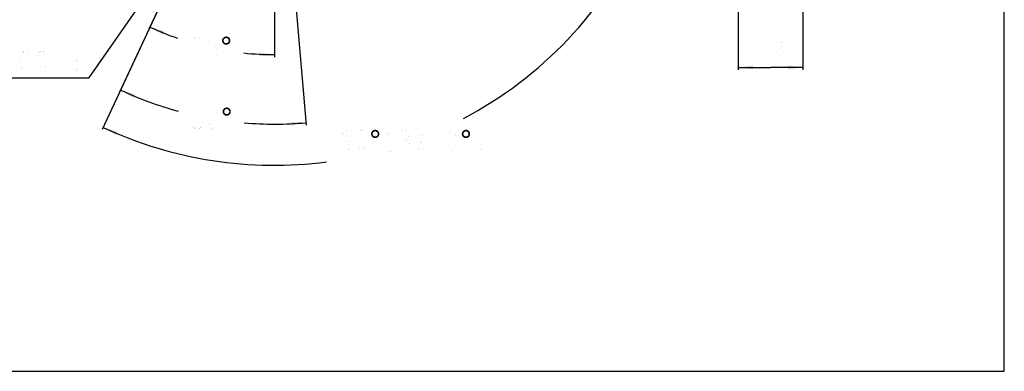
# Model space of a CAD drawing. Header units: millimetres. Extents: x 0 to 297, y 0 to 210.
# Tile 2 of 5: x 99 to 297, y 0 to 71. Entities that reach past the tile are written whole.
import ezdxf

# ---------------------------------------------------------------- set-up
doc = ezdxf.new("R2010")
doc.units = ezdxf.units.MM
doc.header["$LTSCALE"] = 16.335
doc.layers.get('0').update_dxf_attribs({"linetype": 'CONTINUOUS'})
for name, color, linetype in [('304104000081_DXF_TEXT', 7, 'CONTINUOUS'), ('MODUANFALAN_DXF_DIMENSION', 7, 'CONTINUOUS'), ('MODUANFALAN_DXF_FORMAT', 7, 'CONTINUOUS')]:
    doc.layers.add(name, color=color, linetype=linetype)
doc.styles.get("Standard").update_dxf_attribs({"font": 'txt', "width": 0.7})
doc.dimstyles.new('DIMSTYLE_3', dxfattribs={"dimtxt": 4.5, "dimasz": 3, "dimexe": 1, "dimexo": 0, "dimgap": 2.25, "dimtad": 1, "dimdsep": 46, "dimtxsty": 'Standard', "dimblk": '_FILLED', "dimblk1": '_FILLED', "dimblk2": '_FILLED', "dimcen": 0.09, "dimclrt": 5, "dimazin": 2, "dimtp": 0.2, "dimtm": 0.2, "dimtfac": 1, "dimtofl": 0, "dimtmove": 0, "dimatfit": 3, "dimldrblk": '_FILLED', "dimfxl": 0, "dimtolj": 1, "dimarcsym": 0})
doc.dimstyles.new('DIMSTYLE_7', dxfattribs={"dimtxt": 4.5, "dimasz": 3, "dimexe": 1, "dimexo": 0, "dimgap": 4.5, "dimtad": 0, "dimtih": 1, "dimtoh": 1, "dimdec": 1, "dimdsep": 46, "dimtxsty": 'Standard', "dimblk": '_FILLED', "dimblk1": '_FILLED', "dimblk2": '_FILLED', "dimcen": 0.09, "dimclrt": 5, "dimazin": 2, "dimtp": 0.5, "dimtm": 0.5, "dimtfac": 1, "dimtdec": 65535, "dimtofl": 0, "dimtmove": 0, "dimatfit": 3, "dimldrblk": '_FILLED', "dimfxl": 0, "dimtolj": 1, "dimarcsym": 0})
doc.dimstyles.new('DIMSTYLE_8', dxfattribs={"dimtxt": 4.5, "dimasz": 3, "dimexe": 1, "dimexo": 0, "dimgap": 4.5, "dimtad": 0, "dimtih": 1, "dimtoh": 1, "dimdec": 1, "dimdsep": 46, "dimtxsty": 'Standard', "dimblk": '_FILLED', "dimblk1": '_FILLED', "dimblk2": '_FILLED', "dimcen": 0.09, "dimclrt": 5, "dimazin": 2, "dimtp": 0.5, "dimtm": 0.5, "dimtfac": 1, "dimtdec": 1, "dimtofl": 0, "dimtmove": 0, "dimatfit": 3, "dimldrblk": '_FILLED', "dimfxl": 0, "dimtolj": 1, "dimarcsym": 0})

# ---------------------------------------------------------------- blocks, each defined once
blk = doc.blocks.new('_FILLED')
at = {"color": 0, "linetype": 'ByBlock'}
blk.add_solid([(0, 0), (-1, 0.117), (-1, -0.117)], dxfattribs=at)
blk = doc.blocks.new('*D3')
at = {"layer": 'MODUANFALAN_DXF_DIMENSION', "color": 2, "linetype": 'Continuous'}
for p, q in [((256.57, 94.79), (256.57, 60.51)), ((243.57, 85.15), (243.57, 60.51)), ((243.57, 61.01), (250.07, 61.01)), ((256.57, 61.01), (250.07, 61.01))]:
    blk.add_line(p, q, dxfattribs=at)
at = {"layer": 'MODUANFALAN_DXF_DIMENSION', "color": 2, "linetype": 'Continuous', "xscale": 3, "yscale": 3, "zscale": 3, "rotation": 180}
blk.add_blockref('_FILLED', (243.57, 61.01), dxfattribs=at)
at = {"layer": 'MODUANFALAN_DXF_DIMENSION', "color": 2, "linetype": 'Continuous', "xscale": 3, "yscale": 3, "zscale": 3}
blk.add_blockref('_FILLED', (256.57, 61.01), dxfattribs=at)
blk = doc.blocks.new('*D7')
at = {"layer": 'MODUANFALAN_DXF_DIMENSION', "color": 2, "linetype": 'Continuous'}
for p, q in [((136.1, 91.84), (119.4, 56.01)), ((153.44, 88.78), (156.88, 49.4))]:
    blk.add_line(p, q, dxfattribs=at)
for start, end in [(245, 254.6617), (265.2517, 275)]:
    blk.add_arc((150.47, 122.65), 73.03, start, end, dxfattribs=at)
for points in [[(122.49, 55.57), (119.61, 56.46), (122.21, 54.93)], [(153.87, 49.35), (156.84, 49.9), (153.82, 50.05)]]:
    blk.add_solid(points, dxfattribs=at)
blk = doc.blocks.new('*D8')
at = {"layer": 'MODUANFALAN_DXF_DIMENSION', "color": 2, "linetype": 'Continuous'}
for p, q in [((136.1, 91.84), (125.3, 68.66)), ((150.47, 83.15), (150.47, 63.08))]:
    blk.add_line(p, q, dxfattribs=at)
for start, end in [(245, 250.8052), (264.0248, 270)]:
    blk.add_arc((150.47, 122.65), 59.07, start, end, dxfattribs=at)
for points in [[(128.4, 68.24), (125.51, 69.11), (128.12, 67.59)], [(147.47, 63.31), (150.47, 63.58), (147.48, 64.01)]]:
    blk.add_solid(points, dxfattribs=at)
blk = doc.blocks.new('*D9')
at = {"layer": 'MODUANFALAN_DXF_DIMENSION', "color": 2, "linetype": 'Continuous'}
for p, q in [((181.29, 108.28), (224.61, 88.08)), ((136.1, 91.84), (115.9, 48.51))]:
    blk.add_line(p, q, dxfattribs=at)
for start, end in [(297.8292, 335), (245, 277.4091)]:
    blk.add_arc((150.47, 122.65), 81.3, start, end, dxfattribs=at)
for points in [[(223.15, 85.44), (224.16, 88.29), (222.52, 85.75)], [(119, 48.07), (116.11, 48.97), (118.71, 47.43)]]:
    blk.add_solid(points, dxfattribs=at)

msp = doc.modelspace()

# ---------------------------------------------------------------- linework, layer by layer
at = {"layer": '304104000081_DXF_TEXT', "color": 2, "linetype": 'Continuous'}
for p, q in [((134.6778, 89.7837), (113.1767, 58.8286)), ((111.6767, 58.8286), (92.7767, 58.8286)), ((113.1767, 58.8286), (111.6767, 58.8286))]:
    msp.add_line(p, q, dxfattribs=at)
at = {"layer": '304104000081_DXF_TEXT', "color": 5, "linetype": 'Continuous', "const_width": 0.005}
for points in [[(99.6673, 61.0786), (99.4704, 62.2036), (99.6673, 63.3286)], [(99.6673, 63.3286), (100.0611, 64.0786), (100.4548, 64.4536), (100.8486, 64.4536), (101.2423, 64.0786), (101.4392, 63.7036)], [(103.8017, 59.9536), (103.4079, 60.3286), (103.2111, 60.7036), (103.0142, 61.4536), (103.0142, 62.9536), (103.2111, 63.7036), (103.4079, 64.0786), (103.8017, 64.4536), (104.1954, 64.0786), (104.3923, 63.7036), (104.5892, 62.9536), (104.5892, 61.4536), (104.3923, 60.7036), (104.1954, 60.3286), (103.8017, 59.9536)], [(110.8892, 64.4536), (109.7079, 64.4536), (109.5111, 62.5786), (109.9048, 62.9536), (110.2986, 62.9536), (110.6923, 62.5786), (110.8892, 62.2036), (111.0861, 61.4536), (110.8892, 60.7036), (110.6923, 60.3286), (110.2986, 59.9536), (109.9048, 59.9536), (109.5111, 60.3286), (109.3142, 60.7036)], [(101.4392, 60.7036), (101.2423, 60.3286), (100.8486, 59.9536), (100.4548, 59.9536), (100.0611, 60.3286), (99.6673, 61.0786)], [(106.9517, 59.9536), (106.7548, 59.9536), (106.7548, 60.3286), (106.9517, 59.9536)]]:
    msp.add_lwpolyline(points, dxfattribs=at)
at = {"layer": 'MODUANFALAN_DXF_DIMENSION', "color": 5, "linetype": 'Continuous', "const_width": 0.005}
for points in [[(134.0886, 66.4793), (134.2855, 66.8543), (134.6792, 67.2293), (135.073, 67.2293), (135.4667, 66.8543), (135.6636, 66.4793), (135.6636, 65.7293), (135.4667, 65.3543), (134.6792, 64.6043)], [(138.8136, 67.2293), (137.6324, 67.2293), (137.4355, 65.3543), (137.8292, 65.7293), (138.223, 65.7293), (138.6167, 65.3543), (138.8136, 64.9793), (139.0105, 64.2293), (138.8136, 63.4793), (138.6167, 63.1043), (138.223, 62.7293), (137.8292, 62.7293), (137.4355, 63.1043), (137.2386, 63.4793)], [(248.4996, 66.6359), (248.4996, 62.1359)], [(251.059, 66.2609), (251.4527, 66.6359), (251.8465, 66.6359), (252.2402, 66.2609), (252.4371, 65.8859), (252.4371, 65.5109), (252.2402, 65.1359), (251.8465, 64.7609), (252.2402, 64.3859), (252.4371, 64.0109), (252.634, 63.6359), (252.634, 63.2609), (252.4371, 62.8859), (252.2402, 62.5109), (251.8465, 62.1359), (251.4527, 62.1359), (251.059, 62.5109), (250.8621, 62.8859)], [(134.6792, 64.6043), (134.2855, 63.8543), (134.0886, 62.7293), (135.6636, 62.7293)], [(251.4527, 64.7609), (251.8465, 64.7609)], [(134.3895, 52.6057), (134.7833, 52.9807), (135.177, 52.9807), (135.5708, 52.6057), (135.7676, 52.2307), (135.7676, 51.8557), (135.5708, 51.4807), (135.177, 51.1057), (135.5708, 50.7307)], [(138.1301, 48.4807), (137.7364, 48.8557), (137.5395, 49.2307), (137.3426, 49.9807), (137.3426, 51.4807), (137.5395, 52.2307), (137.7364, 52.6057), (138.1301, 52.9807), (138.5239, 52.6057), (138.7208, 52.2307), (138.9176, 51.4807), (138.9176, 49.9807), (138.7208, 49.2307), (138.5239, 48.8557), (138.1301, 48.4807)], [(135.9645, 49.6057), (135.5708, 48.8557), (135.177, 48.4807), (134.7833, 48.4807), (134.3895, 48.8557), (134.1926, 49.2307)], [(134.7833, 51.1057), (135.177, 51.1057)], [(135.5708, 50.7307), (135.9645, 49.9807), (135.9645, 49.6057)], [(165.5696, 47.0033), (165.3727, 46.2533), (164.7821, 45.8783), (164.1914, 46.2533), (163.9946, 47.0033), (164.1914, 47.7533), (164.3883, 48.1283), (164.7821, 48.5033), (165.1758, 48.1283), (165.3727, 47.7533), (165.5696, 47.0033), (165.5696, 45.5033), (165.3727, 44.7533), (165.1758, 44.3783), (164.7821, 44.0033), (164.3883, 44.3783), (164.1914, 44.7533)], [(167.9321, 44.0033), (167.5383, 44.3783), (167.3414, 44.7533), (167.1446, 45.5033), (167.1446, 47.0033), (167.3414, 47.7533), (167.5383, 48.1283), (167.9321, 48.5033), (168.3258, 48.1283), (168.5227, 47.7533), (168.7196, 47.0033), (168.7196, 45.5033), (168.5227, 44.7533), (168.3258, 44.3783), (167.9321, 44.0033)], [(173.7515, 48.5033), (173.3577, 47.7533), (173.1608, 46.6283), (173.1608, 45.8783), (173.3577, 44.7533), (173.7515, 44.0033)], [(176.114, 48.1283), (176.5077, 48.5033), (176.9015, 48.5033), (177.2952, 48.1283), (177.4921, 47.7533), (177.4921, 47.3783), (177.2952, 47.0033), (176.9015, 46.6283), (177.2952, 46.2533), (177.4921, 45.8783), (177.689, 45.5033), (177.689, 45.1283), (177.4921, 44.7533), (177.2952, 44.3783), (176.9015, 44.0033), (176.5077, 44.0033), (176.114, 44.3783), (175.9171, 44.7533)], [(179.0671, 48.5033), (180.6421, 44.0033)], [(179.0671, 44.0033), (180.6421, 48.5033)], [(182.414, 48.1283), (182.8077, 48.5033), (183.2015, 48.5033), (183.5952, 48.1283), (183.7921, 47.7533), (183.7921, 47.3783), (183.5952, 47.0033), (183.2015, 46.6283), (183.5952, 46.2533)], [(186.1546, 44.0033), (185.7608, 44.3783), (185.564, 44.7533), (185.3671, 45.5033), (185.3671, 47.0033), (185.564, 47.7533), (185.7608, 48.1283), (186.1546, 48.5033), (186.5483, 48.1283), (186.7452, 47.7533), (186.9421, 47.0033), (186.9421, 45.5033), (186.7452, 44.7533), (186.5483, 44.3783), (186.1546, 44.0033)], [(191.5802, 48.5033), (191.974, 47.7533), (192.1709, 46.6283), (192.1709, 45.8783), (191.974, 44.7533), (191.5802, 44.0033)], [(176.5077, 46.6283), (176.9015, 46.6283)], [(182.8077, 46.6283), (183.2015, 46.6283)], [(183.5952, 46.2533), (183.989, 45.5033), (183.989, 45.1283)], [(183.989, 45.1283), (183.5952, 44.3783), (183.2015, 44.0033), (182.8077, 44.0033), (182.414, 44.3783), (182.2171, 44.7533)]]:
    msp.add_lwpolyline(points, dxfattribs=at)
at = {"layer": 'MODUANFALAN_DXF_DIMENSION', "color": 5, "linetype": 'Continuous'}
for points in [[(140.5865, 67.1965), (140.8164, 67.2293), (141.0135, 67.1965)], [(140.3237, 66.5067), (139.9624, 66.3753), (139.9953, 66.6052)], [(139.9624, 66.3753), (140.3237, 66.5067), (140.2909, 66.3753)], [(140.2909, 66.3753), (139.9953, 66.1454), (139.9624, 66.3753)], [(140.5537, 66.8023), (140.4551, 66.7366), (139.9953, 66.6052)], [(140.5537, 66.8023), (139.9953, 66.6052), (140.0938, 66.8023)], [(140.4551, 66.7366), (140.3566, 66.6381), (139.9953, 66.6052)], [(139.9953, 66.6052), (140.3566, 66.6381), (140.3237, 66.5067)], [(140.2909, 66.3753), (140.3237, 66.2439), (139.9953, 66.1454)], [(139.9953, 66.1454), (140.3237, 66.2439), (140.3566, 66.1125)], [(140.3566, 66.1125), (140.0938, 65.9483), (139.9953, 66.1454)], [(140.8164, 66.9009), (140.0938, 66.8023), (140.2252, 66.9666)], [(140.8164, 66.9009), (140.6851, 66.868), (140.0938, 66.8023)], [(140.0938, 66.8023), (140.6851, 66.868), (140.5537, 66.8023)], [(140.3566, 66.1125), (140.4551, 66.014), (140.0938, 65.9483)], [(140.0938, 65.9483), (140.4551, 66.014), (140.5537, 65.9483)], [(140.5537, 65.9483), (140.2252, 65.7841), (140.0938, 65.9483)], [(141.2434, 67.0979), (140.2252, 66.9666), (140.3894, 67.0979)], [(140.2252, 66.9666), (141.2434, 67.0979), (141.4077, 66.9666)], [(140.2252, 66.9666), (141.4077, 66.9666), (140.8164, 66.9009)], [(140.5537, 65.9483), (140.6851, 65.8826), (140.2252, 65.7841)], [(140.2252, 65.7841), (140.9478, 65.8826), (141.5391, 65.9483)], [(140.2252, 65.7841), (141.5391, 65.9483), (141.4077, 65.7841)], [(140.8164, 65.8826), (140.9478, 65.8826), (140.2252, 65.7841)], [(140.6851, 65.8826), (140.8164, 65.8826), (140.2252, 65.7841)], [(141.4077, 65.7841), (140.3894, 65.6527), (140.2252, 65.7841)], [(141.0135, 67.1965), (140.3894, 67.0979), (140.5865, 67.1965)], [(140.3894, 67.0979), (141.0135, 67.1965), (141.2434, 67.0979)], [(140.3894, 65.6527), (141.4077, 65.7841), (141.2106, 65.6527)], [(141.2106, 65.6527), (140.5865, 65.5542), (140.3894, 65.6527)], [(140.8164, 65.5542), (140.5865, 65.5542), (141.2106, 65.6527)], [(140.9478, 66.868), (140.8164, 66.9009), (141.4077, 66.9666)], [(140.8164, 65.5542), (141.2106, 65.6527), (141.0135, 65.5542)], [(141.0464, 66.8023), (140.9478, 66.868), (141.4077, 66.9666)], [(141.5391, 65.9483), (140.9478, 65.8826), (141.0464, 65.9483)], [(141.0464, 66.8023), (141.4077, 66.9666), (141.5391, 66.8023)], [(141.5391, 66.8023), (141.1778, 66.7366), (141.0464, 66.8023)], [(141.0464, 65.9483), (141.1778, 66.014), (141.6048, 66.1454)], [(141.0464, 65.9483), (141.6048, 66.1454), (141.5391, 65.9483)], [(141.2434, 66.6381), (141.1778, 66.7366), (141.5391, 66.8023)], [(141.1778, 66.014), (141.2434, 66.1125), (141.6048, 66.1454)], [(141.2434, 66.6381), (141.5391, 66.8023), (141.6048, 66.6052)], [(141.6048, 66.6052), (141.3091, 66.5067), (141.2434, 66.6381)], [(141.6048, 66.1454), (141.2434, 66.1125), (141.3091, 66.2439)], [(141.3091, 66.3753), (141.3091, 66.5067), (141.6048, 66.6052)], [(141.3091, 66.3753), (141.6048, 66.6052), (141.6376, 66.3753)], [(141.6376, 66.3753), (141.3091, 66.2439), (141.3091, 66.3753)], [(141.3091, 66.2439), (141.6376, 66.3753), (141.6048, 66.1454)], [(140.4278, 52.2581), (140.0665, 52.1267), (140.0993, 52.3566)], [(140.0665, 52.1267), (140.4278, 52.2581), (140.3949, 52.1267)], [(140.3949, 52.1267), (140.0993, 51.8968), (140.0665, 52.1267)], [(140.6577, 52.5537), (140.5592, 52.488), (140.0993, 52.3566)], [(140.6577, 52.5537), (140.0993, 52.3566), (140.1978, 52.5537)], [(140.5592, 52.488), (140.4606, 52.3895), (140.0993, 52.3566)], [(140.0993, 52.3566), (140.4606, 52.3895), (140.4278, 52.2581)], [(140.3949, 52.1267), (140.4278, 51.9953), (140.0993, 51.8968)], [(140.0993, 51.8968), (140.4278, 51.9953), (140.4606, 51.8639)], [(140.4606, 51.8639), (140.1978, 51.6997), (140.0993, 51.8968)], [(140.9205, 52.6522), (140.1978, 52.5537), (140.3292, 52.7179)], [(140.9205, 52.6522), (140.7891, 52.6194), (140.1978, 52.5537)], [(140.1978, 52.5537), (140.7891, 52.6194), (140.6577, 52.5537)], [(140.4606, 51.8639), (140.5592, 51.7654), (140.1978, 51.6997)], [(140.1978, 51.6997), (140.5592, 51.7654), (140.6577, 51.6997)], [(140.6577, 51.6997), (140.3292, 51.5354), (140.1978, 51.6997)], [(141.3475, 52.8493), (140.3292, 52.7179), (140.4935, 52.8493)], [(140.3292, 52.7179), (141.3475, 52.8493), (141.5117, 52.7179)], [(140.3292, 52.7179), (141.5117, 52.7179), (140.9205, 52.6522)], [(140.6577, 51.6997), (140.7891, 51.634), (140.3292, 51.5354)], [(140.3292, 51.5354), (141.0519, 51.634), (141.6431, 51.6997)], [(140.3292, 51.5354), (141.6431, 51.6997), (141.5117, 51.5354)], [(140.9205, 51.634), (141.0519, 51.634), (140.3292, 51.5354)], [(140.7891, 51.634), (140.9205, 51.634), (140.3292, 51.5354)], [(141.5117, 51.5354), (140.4935, 51.4041), (140.3292, 51.5354)], [(141.1175, 52.9479), (140.4935, 52.8493), (140.6905, 52.9479)], [(140.4935, 52.8493), (141.1175, 52.9479), (141.3475, 52.8493)], [(140.4935, 51.4041), (141.5117, 51.5354), (141.3146, 51.4041)], [(141.3146, 51.4041), (140.6905, 51.3055), (140.4935, 51.4041)], [(140.6905, 52.9479), (140.9205, 52.9807), (141.1175, 52.9479)], [(140.9205, 51.3055), (140.6905, 51.3055), (141.3146, 51.4041)], [(141.0519, 52.6194), (140.9205, 52.6522), (141.5117, 52.7179)], [(140.9205, 51.3055), (141.3146, 51.4041), (141.1175, 51.3055)], [(141.1504, 52.5537), (141.0519, 52.6194), (141.5117, 52.7179)], [(141.6431, 51.6997), (141.0519, 51.634), (141.1504, 51.6997)], [(141.1504, 52.5537), (141.5117, 52.7179), (141.6431, 52.5537)], [(141.6431, 52.5537), (141.2818, 52.488), (141.1504, 52.5537)], [(141.1504, 51.6997), (141.2818, 51.7654), (141.7088, 51.8968)], [(141.1504, 51.6997), (141.7088, 51.8968), (141.6431, 51.6997)], [(141.3475, 52.3895), (141.2818, 52.488), (141.6431, 52.5537)], [(141.2818, 51.7654), (141.3475, 51.8639), (141.7088, 51.8968)], [(141.3475, 52.3895), (141.6431, 52.5537), (141.7088, 52.3566)], [(141.7088, 52.3566), (141.4132, 52.2581), (141.3475, 52.3895)], [(141.7088, 51.8968), (141.3475, 51.8639), (141.4132, 51.9953)], [(141.4132, 52.1267), (141.4132, 52.2581), (141.7088, 52.3566)], [(141.4132, 52.1267), (141.7088, 52.3566), (141.7416, 52.1267)], [(141.7416, 52.1267), (141.4132, 51.9953), (141.4132, 52.1267)], [(141.4132, 51.9953), (141.7416, 52.1267), (141.7088, 51.8968)], [(170.2297, 47.7807), (169.8684, 47.6493), (169.9012, 47.8792)], [(169.8684, 47.6493), (170.2297, 47.7807), (170.1969, 47.6493)], [(170.1969, 47.6493), (169.9012, 47.4194), (169.8684, 47.6493)], [(170.4596, 48.0763), (170.3611, 48.0106), (169.9012, 47.8792)], [(170.4596, 48.0763), (169.9012, 47.8792), (169.9998, 48.0763)], [(170.3611, 48.0106), (170.2625, 47.9121), (169.9012, 47.8792)], [(169.9012, 47.8792), (170.2625, 47.9121), (170.2297, 47.7807)], [(170.1969, 47.6493), (170.2297, 47.5179), (169.9012, 47.4194)], [(169.9012, 47.4194), (170.2297, 47.5179), (170.2625, 47.3865)], [(170.7224, 48.1749), (169.9998, 48.0763), (170.1312, 48.2406)], [(170.7224, 48.1749), (170.591, 48.142), (169.9998, 48.0763)], [(169.9998, 48.0763), (170.591, 48.142), (170.4596, 48.0763)], [(171.1494, 48.3719), (170.1312, 48.2406), (170.2954, 48.3719)], [(170.1312, 48.2406), (171.1494, 48.3719), (171.3136, 48.2406)], [(170.1312, 48.2406), (171.3136, 48.2406), (170.7224, 48.1749)], [(170.9195, 48.4705), (170.2954, 48.3719), (170.4925, 48.4705)], [(170.2954, 48.3719), (170.9195, 48.4705), (171.1494, 48.3719)], [(170.4925, 48.4705), (170.7224, 48.5033), (170.9195, 48.4705)], [(170.8538, 48.142), (170.7224, 48.1749), (171.3136, 48.2406)], [(170.9523, 48.0763), (170.8538, 48.142), (171.3136, 48.2406)], [(170.9523, 48.0763), (171.3136, 48.2406), (171.445, 48.0763)], [(171.445, 48.0763), (171.0837, 48.0106), (170.9523, 48.0763)], [(171.1494, 47.9121), (171.0837, 48.0106), (171.445, 48.0763)], [(171.1494, 47.9121), (171.445, 48.0763), (171.5107, 47.8792)], [(171.5107, 47.8792), (171.2151, 47.7807), (171.1494, 47.9121)], [(171.5107, 47.4194), (171.1494, 47.3865), (171.2151, 47.5179)], [(171.2151, 47.6493), (171.2151, 47.7807), (171.5107, 47.8792)], [(171.2151, 47.6493), (171.5107, 47.8792), (171.5436, 47.6493)], [(171.5436, 47.6493), (171.2151, 47.5179), (171.2151, 47.6493)], [(171.2151, 47.5179), (171.5436, 47.6493), (171.5107, 47.4194)], [(188.4522, 47.7807), (188.0909, 47.6493), (188.1238, 47.8792)], [(188.0909, 47.6493), (188.4522, 47.7807), (188.4194, 47.6493)], [(188.4194, 47.6493), (188.1238, 47.4194), (188.0909, 47.6493)], [(188.6822, 48.0763), (188.5836, 48.0106), (188.1238, 47.8792)], [(188.6822, 48.0763), (188.1238, 47.8792), (188.2223, 48.0763)], [(188.5836, 48.0106), (188.4851, 47.9121), (188.1238, 47.8792)], [(188.1238, 47.8792), (188.4851, 47.9121), (188.4522, 47.7807)], [(188.4194, 47.6493), (188.4522, 47.5179), (188.1238, 47.4194)], [(188.1238, 47.4194), (188.4522, 47.5179), (188.4851, 47.3865)], [(188.9449, 48.1749), (188.2223, 48.0763), (188.3537, 48.2406)], [(188.9449, 48.1749), (188.8135, 48.142), (188.2223, 48.0763)], [(188.2223, 48.0763), (188.8135, 48.142), (188.6822, 48.0763)], [(189.3719, 48.3719), (188.3537, 48.2406), (188.5179, 48.3719)], [(188.3537, 48.2406), (189.3719, 48.3719), (189.5362, 48.2406)], [(188.3537, 48.2406), (189.5362, 48.2406), (188.9449, 48.1749)], [(189.142, 48.4705), (188.5179, 48.3719), (188.715, 48.4705)], [(188.5179, 48.3719), (189.142, 48.4705), (189.3719, 48.3719)], [(188.715, 48.4705), (188.9449, 48.5033), (189.142, 48.4705)], [(189.0763, 48.142), (188.9449, 48.1749), (189.5362, 48.2406)], [(189.1749, 48.0763), (189.0763, 48.142), (189.5362, 48.2406)], [(189.1749, 48.0763), (189.5362, 48.2406), (189.6676, 48.0763)], [(189.6676, 48.0763), (189.3062, 48.0106), (189.1749, 48.0763)], [(189.3719, 47.9121), (189.3062, 48.0106), (189.6676, 48.0763)], [(189.3719, 47.9121), (189.6676, 48.0763), (189.7332, 47.8792)], [(189.7332, 47.8792), (189.4376, 47.7807), (189.3719, 47.9121)], [(189.7332, 47.4194), (189.3719, 47.3865), (189.4376, 47.5179)], [(189.4376, 47.6493), (189.4376, 47.7807), (189.7332, 47.8792)], [(189.4376, 47.6493), (189.7332, 47.8792), (189.7661, 47.6493)], [(189.7661, 47.6493), (189.4376, 47.5179), (189.4376, 47.6493)], [(189.4376, 47.5179), (189.7661, 47.6493), (189.7332, 47.4194)], [(170.2625, 47.3865), (169.9998, 47.2223), (169.9012, 47.4194)], [(170.2625, 47.3865), (170.3611, 47.288), (169.9998, 47.2223)], [(169.9998, 47.2223), (170.3611, 47.288), (170.4596, 47.2223)], [(170.4596, 47.2223), (170.1312, 47.0581), (169.9998, 47.2223)], [(170.4596, 47.2223), (170.591, 47.1566), (170.1312, 47.0581)], [(170.1312, 47.0581), (170.8538, 47.1566), (171.445, 47.2223)], [(170.1312, 47.0581), (171.445, 47.2223), (171.3136, 47.0581)], [(170.7224, 47.1566), (170.8538, 47.1566), (170.1312, 47.0581)], [(170.591, 47.1566), (170.7224, 47.1566), (170.1312, 47.0581)], [(171.3136, 47.0581), (170.2954, 46.9267), (170.1312, 47.0581)], [(170.2954, 46.9267), (171.3136, 47.0581), (171.1166, 46.9267)], [(171.1166, 46.9267), (170.4925, 46.8281), (170.2954, 46.9267)], [(170.7224, 46.8281), (170.4925, 46.8281), (171.1166, 46.9267)], [(170.7224, 46.8281), (171.1166, 46.9267), (170.9195, 46.8281)], [(171.445, 47.2223), (170.8538, 47.1566), (170.9523, 47.2223)], [(170.9523, 47.2223), (171.0837, 47.288), (171.5107, 47.4194)], [(170.9523, 47.2223), (171.5107, 47.4194), (171.445, 47.2223)], [(171.0837, 47.288), (171.1494, 47.3865), (171.5107, 47.4194)], [(188.4851, 47.3865), (188.2223, 47.2223), (188.1238, 47.4194)], [(188.4851, 47.3865), (188.5836, 47.288), (188.2223, 47.2223)], [(188.2223, 47.2223), (188.5836, 47.288), (188.6822, 47.2223)], [(188.6822, 47.2223), (188.3537, 47.0581), (188.2223, 47.2223)], [(188.6822, 47.2223), (188.8135, 47.1566), (188.3537, 47.0581)], [(188.3537, 47.0581), (189.0763, 47.1566), (189.6676, 47.2223)], [(188.3537, 47.0581), (189.6676, 47.2223), (189.5362, 47.0581)], [(188.9449, 47.1566), (189.0763, 47.1566), (188.3537, 47.0581)], [(188.8135, 47.1566), (188.9449, 47.1566), (188.3537, 47.0581)], [(189.5362, 47.0581), (188.5179, 46.9267), (188.3537, 47.0581)], [(188.5179, 46.9267), (189.5362, 47.0581), (189.3391, 46.9267)], [(189.3391, 46.9267), (188.715, 46.8281), (188.5179, 46.9267)], [(188.9449, 46.8281), (188.715, 46.8281), (189.3391, 46.9267)], [(188.9449, 46.8281), (189.3391, 46.9267), (189.142, 46.8281)], [(189.6676, 47.2223), (189.0763, 47.1566), (189.1749, 47.2223)], [(189.1749, 47.2223), (189.3062, 47.288), (189.7332, 47.4194)], [(189.1749, 47.2223), (189.7332, 47.4194), (189.6676, 47.2223)], [(189.3062, 47.288), (189.3719, 47.3865), (189.7332, 47.4194)]]:
    msp.add_solid(points, dxfattribs=at)
at = {"layer": 'MODUANFALAN_DXF_FORMAT', "color": 7, "linetype": 'Continuous'}
for p, q in [((297, 0), (297, 210)), ((0, 0), (297, 0))]:
    msp.add_line(p, q, dxfattribs=at)

# ---------------------------------------------------------------- dimensions: what is measured, and where the dimension line sits
at = {"layer": 'MODUANFALAN_DXF_DIMENSION', "color": 2, "linetype": 'Continuous'}
dim = msp.add_angular_dim_2l(base=(178.2796, 46.2533), line1=((136.4475, 92.5738), (136.1039, 91.837)), line2=((180.5506, 108.626), (181.2874, 108.2824)), text='<>(3X30{\\fSymbol_ASME;\\W1.0;°})', dimstyle='DIMSTYLE_8', dxfattribs=at)
dim.commit()
dim.dimension.update_dxf_attribs({"geometry": '*D9', "text_midpoint": (163.2071, 44.0033), "dimtype": 162})
dim = msp.add_linear_dim(base=(256.5746, 61.0109), p1=(243.5746, 85.1514), p2=(256.5746, 94.7869), dimstyle='DIMSTYLE_3', dxfattribs=at)
dim.commit()
dim.dimension.update_dxf_attribs({"geometry": '*D3', "text_midpoint": (246.9246, 61.0109), "dimtype": 160})
for base, line1, line2, picture, middle in [((137.7914, 50.7307), ((136.41259, 92.49883), (136.10395, 91.83695)), ((153.37261, 89.50832), (153.43626, 88.7808)), '*D7', (133.40514, 48.4807)), ((137.68737, 64.97934), ((136.3536, 92.37233), (136.10395, 91.83695)), ((150.47297, 83.74214), (150.47297, 83.15142)), '*D8', (133.30111, 62.72934))]:
    dim = msp.add_angular_dim_2l(base=base, line1=line1, line2=line2, dimstyle='DIMSTYLE_7', dxfattribs=at)
    dim.commit()
    dim.dimension.update_dxf_attribs({"geometry": picture, "text_midpoint": middle, "dimtype": 162})

doc.saveas('drawing.dxf')
